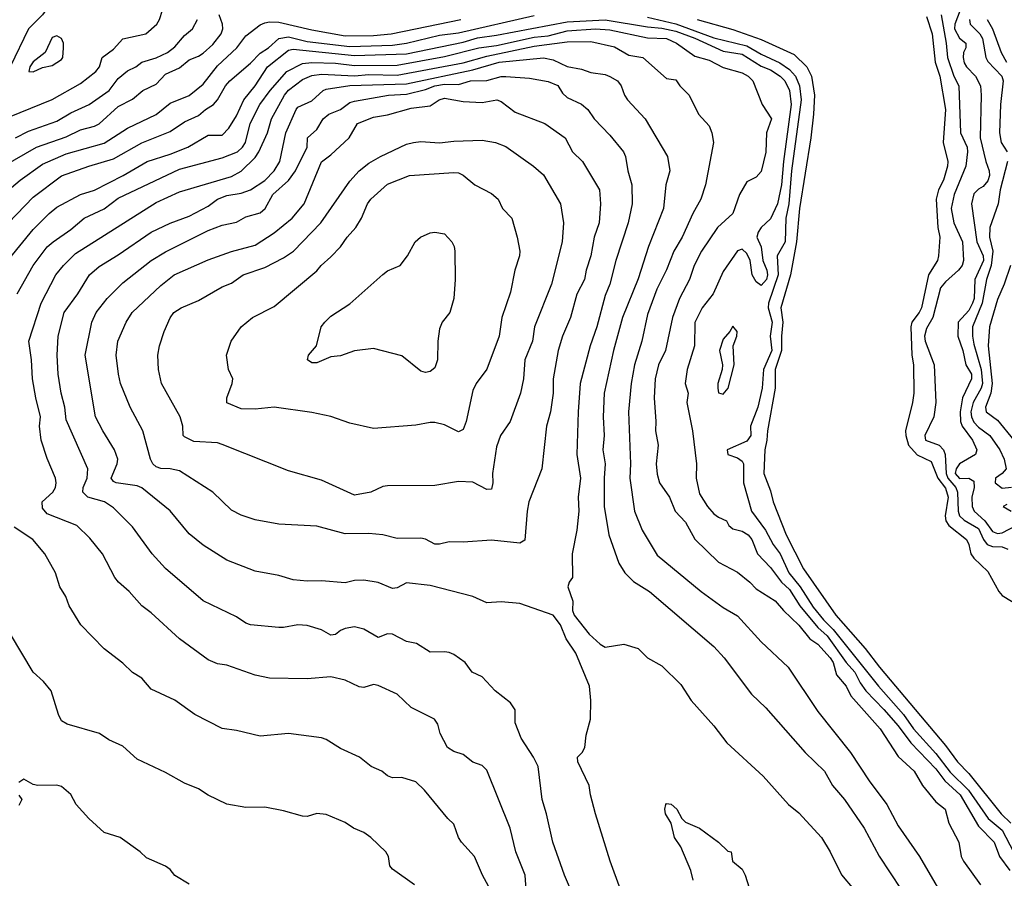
# Model space of a CAD drawing. Header units: metres. Extents: x -46681 to -43747, y -240911 to -237677.
# Tile 98 of 256: x -45511 to -45407, y -240827 to -240736. Entities that reach past the tile are written whole.
import ezdxf

# ---------------------------------------------------------------- set-up
doc = ezdxf.new("R2010")
doc.units = ezdxf.units.M
doc.layers.add('CONTOUR_INDEX', color=1, linetype='Continuous')
doc.layers.add('CONTOUR_INTER', color=3, linetype='Continuous')

msp = doc.modelspace()

# ---------------------------------------------------------------- linework, layer by layer
at = {"layer": 'CONTOUR_INDEX'}
for points, elevation in [([(-45512.6, -240754.37), (-45510.96, -240753.02), (-45508.6, -240751.32), (-45506.1, -240750.22), (-45502.1, -240749.08), (-45499.6, -240747.51), (-45496.6, -240746.08), (-45495.1, -240744.85), (-45493.1, -240744.05), (-45491.6, -240742.85), (-45490.1, -240740.91), (-45488.04, -240739.02), (-45487.1, -240737.74), (-45485.6, -240736.6), (-45485.1, -240736.38), (-45484.6, -240736.26), (-45483.6, -240736.3), (-45480.1, -240737.12), (-45476.6, -240737.74), (-45473.6, -240737.7), (-45471.74, -240737.52), (-45469.15, -240737.02), (-45464.35, -240736.02)], 100), ([(-45439.37, -240736.02), (-45435.6, -240737.06), (-45432.6, -240738.14), (-45429.1, -240739.72), (-45427.77, -240741.02), (-45427.27, -240742.02), (-45426.94, -240744.02), (-45427.06, -240746.02), (-45427.32, -240748.52), (-45428.53, -240756.02), (-45428.83, -240759.52), (-45429.47, -240763.02), (-45430.49, -240766.52), (-45430.29, -240768.02), (-45430.45, -240769.52), (-45430.44, -240771.02), (-45431.11, -240773.02), (-45431.12, -240775.02), (-45431.93, -240779.52), (-45431.97, -240780.52), (-45432.19, -240781.52), (-45432.29, -240784.02), (-45431.6, -240785.87), (-45431.32, -240787.02), (-45429.94, -240790.52), (-45428.1, -240794.12), (-45424.67, -240799.02), (-45421.6, -240802.53), (-45420.06, -240804.52), (-45413.1, -240812.8), (-45411.82, -240814.52), (-45410.6, -240815.76), (-45407.19, -240820.02), (-45406.18, -240821.02)], 100), ([(-45408.67, -240736.02), (-45408.13, -240737.02), (-45407.2, -240739.52), (-45406.65, -240740.52)], 95), ([(-45452.1, -240829.52), (-45453.38, -240826.52), (-45454.64, -240823.02), (-45455.29, -240820.02), (-45455.75, -240818.52), (-45456.16, -240815.02), (-45456.67, -240814.02), (-45457.97, -240812.02), (-45458.6, -240810.4), (-45458.61, -240809.02), (-45459.1, -240808.28), (-45460.73, -240807.02), (-45462.1, -240805.54), (-45463.16, -240805.02), (-45463.91, -240804.02), (-45465.1, -240803.18), (-45465.6, -240802.95), (-45466.1, -240802.89), (-45467.6, -240802.91), (-45469.06, -240802.02), (-45470.1, -240801.81), (-45471.6, -240801.02), (-45472.1, -240800.97), (-45473.1, -240801.37), (-45474.6, -240800.5), (-45475.6, -240800.25), (-45476.6, -240800.42), (-45477.1, -240800.64), (-45477.6, -240801.07), (-45478.1, -240801.12), (-45479.1, -240800.56), (-45480.6, -240800.09), (-45481.6, -240800.03), (-45483.1, -240800.32), (-45483.6, -240800.31), (-45486.6, -240800.03), (-45487.1, -240799.84), (-45488.1, -240799.19), (-45491.6, -240797.48), (-45495.6, -240794.07), (-45496.99, -240792.52), (-45499.1, -240789.67), (-45501.1, -240787.67), (-45502.06, -240787.02), (-45503.8, -240786.52), (-45504.35, -240786.02), (-45504.31, -240785.52), (-45503.9, -240784.52), (-45503.8, -240783.52), (-45506.1, -240778.35), (-45506.23, -240777.02), (-45506.64, -240775.52), (-45506.96, -240773.52), (-45507.04, -240771.52), (-45506.94, -240769.52), (-45506.31, -240767.02), (-45504.86, -240765.02), (-45503.63, -240763.02), (-45502.6, -240762.15), (-45500.6, -240760.92), (-45497.1, -240758.52), (-45495.1, -240757.56), (-45493.1, -240756.83), (-45491.1, -240755.75), (-45490.1, -240755.01), (-45489.1, -240754.64), (-45487.6, -240754.38), (-45486.6, -240754.03), (-45485.1, -240753.04), (-45484.11, -240752.02), (-45483.49, -240751.02), (-45482.86, -240748.02), (-45481.77, -240745.52), (-45481.6, -240745.29), (-45480.1, -240744.63), (-45478.92, -240743.52), (-45478.6, -240743.37), (-45476.1, -240742.99), (-45470.1, -240742.81), (-45463.1, -240741.33), (-45460.29, -240740.52)], 105), ([(-45460.29, -240740.52), (-45455.6, -240740.07), (-45454.6, -240740.3), (-45453.1, -240741), (-45451.6, -240741.26), (-45450.6, -240741.61), (-45449.1, -240741.85), (-45448.6, -240742.04), (-45447.8, -240742.52), (-45447.41, -240743.02), (-45447.05, -240744.02), (-45446.72, -240744.52), (-45444.84, -240746.52), (-45442.48, -240750.52), (-45442.25, -240752.02), (-45442.67, -240753.52), (-45442.93, -240756.02), (-45444.5, -240760.02), (-45445.6, -240763.46), (-45447.24, -240767.52), (-45448.21, -240771.02), (-45449.18, -240775.52), (-45449.31, -240778.02), (-45449.18, -240780.02), (-45449.32, -240781.52), (-45449.07, -240783.02), (-45449.2, -240784.52), (-45449.18, -240787.52), (-45448.69, -240790.52), (-45447.65, -240793.52), (-45446.99, -240794.52), (-45446.1, -240795.46), (-45444.39, -240796.52), (-45437.6, -240802.32), (-45436.51, -240803.52), (-45433.6, -240807.36), (-45432.1, -240808.81), (-45427.94, -240813.52), (-45425.9, -240815.52), (-45425.05, -240817.02), (-45423.77, -240818.52), (-45421.68, -240821.52), (-45420.1, -240824.48), (-45417.77, -240828.02)], 105), ([(-45468.62, -240759.02), (-45467.6, -240758.58), (-45467.1, -240758.52), (-45466.1, -240758.7), (-45465.32, -240759.52), (-45465.07, -240760.02), (-45465, -240760.52), (-45464.94, -240763.52), (-45465.09, -240765.52), (-45465.52, -240767.02), (-45466.34, -240768.02), (-45466.6, -240768.73), (-45466.78, -240770.02), (-45466.81, -240772.02), (-45467.1, -240772.85), (-45467.6, -240773.24), (-45468.1, -240773.35), (-45468.6, -240773.22), (-45470.6, -240771.58), (-45473.6, -240770.8), (-45475.6, -240771.07), (-45477.1, -240771.6), (-45478.1, -240771.68), (-45479.6, -240772.34), (-45480.1, -240772.34), (-45480.57, -240772.02), (-45480.48, -240771.52), (-45479.61, -240770.52), (-45479.12, -240768.52), (-45478.75, -240768.02), (-45478.1, -240767.4), (-45476.1, -240766.07), (-45472.6, -240762.97), (-45472.1, -240762.6), (-45470.78, -240762.02), (-45469.98, -240761.02), (-45469.2, -240759.52), (-45468.62, -240759.02)], 110), ([(-45406.22, -240762.02), (-45406.88, -240764.02), (-45407.6, -240765.64), (-45408.42, -240768.52), (-45408.57, -240770.52), (-45408.14, -240774.52), (-45408.3, -240775.52), (-45408.87, -240777.02), (-45408.79, -240777.52), (-45407.6, -240778.39), (-45405.84, -240780.52)], 95)]:
    msp.add_lwpolyline(points, dxfattribs=dict(at, elevation=elevation))
at = {"layer": 'CONTOUR_INTER'}
for points, elevation in [([(-45512.1, -240746.31), (-45507.6, -240744.48), (-45504.6, -240742.77), (-45502.96, -240741.52), (-45502.59, -240741.02), (-45502.28, -240740.02), (-45501.1, -240739.17), (-45500.1, -240738.07), (-45497.66, -240737.52), (-45496.52, -240736.52), (-45496.22, -240736.02), (-45495.93, -240735.02), (-45495.72, -240733.52), (-45495.87, -240733.02), (-45497.09, -240731.02), (-45498, -240729.02), (-45498.6, -240728.59), (-45499.6, -240728.32), (-45501.1, -240727.68), (-45501.6, -240727.59), (-45502.1, -240727.76)], 97), ([(-45502.1, -240727.76), (-45503.6, -240728.68), (-45504, -240729.52), (-45505.1, -240731.05), (-45506.6, -240732.64), (-45508.61, -240735.52), (-45510.1, -240737.02), (-45512.03, -240741.02)], 97), ([(-45411.54, -240735.02), (-45412.1, -240736.52), (-45412.14, -240737.02), (-45411.6, -240737.99), (-45410.95, -240738.52), (-45410.94, -240739.02), (-45411.17, -240739.52), (-45411.22, -240740.02), (-45411.1, -240740.59), (-45410.85, -240741.02), (-45409.93, -240742.02), (-45409.38, -240743.02), (-45409.3, -240744.02), (-45409.43, -240748.52), (-45408.83, -240751.02), (-45408.45, -240752.02), (-45408.43, -240752.52), (-45408.6, -240753.09), (-45409.1, -240753.67), (-45409.6, -240753.96), (-45410.1, -240754.47), (-45410.32, -240755.52), (-45409.78, -240759.52), (-45409.11, -240761.02), (-45409.08, -240761.52), (-45409.97, -240763.52), (-45410.06, -240765.52), (-45410.23, -240766.02), (-45410.6, -240766.79), (-45411.75, -240768.02), (-45411.79, -240769.52), (-45411.24, -240771.02), (-45410.93, -240772.52), (-45410.32, -240773.52), (-45410.33, -240774.02), (-45411.3, -240776.02), (-45411.53, -240777.52), (-45411.5, -240778.52), (-45411.33, -240779.02), (-45410.24, -240780.52), (-45409.76, -240781.52), (-45409.9, -240782.02), (-45411.6, -240783), (-45411.96, -240783.52), (-45412.05, -240784.02), (-45411.6, -240784.54), (-45410.6, -240784.52), (-45410.1, -240784.84), (-45410.05, -240785.52), (-45410.29, -240786.52), (-45410.25, -240787.52), (-45410.05, -240788.02), (-45408.91, -240789.02), (-45408.1, -240790.15), (-45407.6, -240790.37), (-45407.1, -240790.3), (-45405.6, -240789.52)], 97), ([(-45512.74, -240751.52), (-45509.23, -240749.52), (-45506.1, -240748.44), (-45504.6, -240747.67), (-45503.1, -240747.29), (-45502.6, -240747.05), (-45500.6, -240745.21), (-45499.1, -240744.43), (-45498, -240743.52), (-45496.6, -240742.85), (-45495.6, -240741.79), (-45494.1, -240741.13), (-45493.1, -240740.28), (-45492.1, -240739.91), (-45491.6, -240739.58), (-45490.6, -240738.67), (-45489.72, -240737.52), (-45489.52, -240737.02), (-45489.56, -240736.52), (-45489.92, -240735.52)], 99), ([(-45512.22, -240757.52), (-45509.6, -240754.79), (-45506.6, -240752.55), (-45503.7, -240751.52), (-45501.1, -240750.76), (-45498.1, -240749.05), (-45495.1, -240747.87), (-45493.6, -240746.83), (-45492.1, -240746.17), (-45491.36, -240745.52), (-45490.53, -240745.02), (-45490.1, -240744.53), (-45489.26, -240743.02), (-45488.78, -240742.52), (-45486.6, -240740.62), (-45485.6, -240739.59), (-45484.7, -240739.02), (-45483.6, -240738.02), (-45482.6, -240737.85), (-45480.6, -240738.33), (-45476.1, -240738.89), (-45471.6, -240738.73), (-45470.1, -240738.52), (-45466.6, -240737.69), (-45464.6, -240737.42), (-45456.6, -240735.59)], 101), ([(-45512.1, -240761.31), (-45509.6, -240758.22), (-45507.91, -240756.52), (-45507.1, -240755.88), (-45504.6, -240754.54), (-45503.1, -240754.05), (-45500.06, -240752.52), (-45497.53, -240751.02), (-45495.1, -240750.25), (-45493.25, -240749.52), (-45491.1, -240748.26), (-45489.6, -240748.24), (-45488.9, -240747.52), (-45488.1, -240746.2), (-45487.3, -240744.52), (-45486.1, -240743.02), (-45484.79, -240741.02), (-45482.6, -240739.26), (-45482.1, -240739.15), (-45475.6, -240739.84), (-45470.1, -240739.65), (-45464.1, -240738.4), (-45462.6, -240737.95), (-45460.6, -240737.67), (-45453.1, -240736.25), (-45449.1, -240736.06), (-45444.6, -240736.81), (-45443.1, -240736.94), (-45441.6, -240737.27), (-45439.6, -240738.01), (-45436.6, -240739.38), (-45434.6, -240739.7), (-45432.6, -240740.96), (-45431.6, -240741.35), (-45430.58, -240742.02), (-45430.09, -240742.52), (-45429.6, -240743.52), (-45429.42, -240745.02), (-45430.23, -240751.02), (-45430.44, -240753.52), (-45430.87, -240755.52), (-45431.6, -240757.1), (-45432.6, -240758.03), (-45432.92, -240758.52), (-45433.04, -240759.02), (-45432.6, -240760.06), (-45432.41, -240761.52), (-45431.99, -240762.52), (-45431.91, -240763.02), (-45432.01, -240763.52), (-45432.6, -240764.16), (-45433.1, -240763.77), (-45433.54, -240763.02), (-45433.76, -240761.52), (-45434.1, -240760.77), (-45434.6, -240760.29), (-45435.1, -240760.47), (-45436.6, -240762.67), (-45437.65, -240765.02), (-45438.83, -240766.52), (-45439.6, -240768.05), (-45439.64, -240770.52), (-45440.4, -240773.02), (-45440.63, -240774.52), (-45440.3, -240775.52), (-45440.44, -240776.52), (-45439.85, -240779.52), (-45439.43, -240783.02), (-45439.45, -240784.52), (-45439.1, -240786.19), (-45438.26, -240787.52), (-45437.6, -240788.3), (-45437.1, -240788.66), (-45436.27, -240789.02), (-45436.01, -240789.52), (-45435.6, -240789.87), (-45434.6, -240790.13), (-45433.95, -240790.52), (-45433.57, -240791.02), (-45432.99, -240792.52), (-45431.6, -240793.97), (-45430.42, -240795.52), (-45429.6, -240796.31), (-45428.49, -240798.02), (-45426.6, -240800.3), (-45425.6, -240801.19), (-45423.6, -240804.01), (-45422.69, -240805.02), (-45422.1, -240806.17), (-45421.5, -240807.02), (-45419.6, -240808.99), (-45418.1, -240810.72), (-45416.76, -240812.52), (-45414.1, -240815.27), (-45413.14, -240816.52), (-45411.53, -240818.02), (-45409.6, -240821.34), (-45407.95, -240823.02), (-45407.38, -240824.52), (-45406.27, -240826.02)], 102), ([(-45511.46, -240748.52), (-45510.1, -240747.83), (-45507.1, -240746.77), (-45505.6, -240745.88), (-45503.66, -240745.02), (-45501.57, -240743.52), (-45500.6, -240742.25), (-45499.6, -240741.45), (-45498.73, -240741.02), (-45498.09, -240740.52), (-45496.6, -240740.09), (-45495.37, -240739.52), (-45494.6, -240738.91), (-45493.6, -240737.7), (-45492.73, -240737.02), (-45492.2, -240736.02)], 98), ([(-45444.6, -240735.78), (-45441.6, -240736.48), (-45437.6, -240737.96), (-45434.1, -240738.81), (-45432.6, -240739.7), (-45430.6, -240740.59), (-45429.6, -240741.29), (-45428.94, -240742.02), (-45428.54, -240743.02), (-45428.36, -240744.52), (-45429.36, -240752.02), (-45429.65, -240755.52), (-45429.96, -240757.02), (-45430.03, -240759.52), (-45430.9, -240761.02), (-45430.78, -240763.02), (-45431.82, -240766.02), (-45431.83, -240766.52), (-45431.41, -240768.02), (-45431.62, -240769.52), (-45431.47, -240771.02), (-45432.35, -240773.02), (-45432.49, -240775.02), (-45432.93, -240777.02), (-45433.7, -240779.02), (-45433.69, -240780.02), (-45434.1, -240780.61), (-45436.19, -240781.52), (-45436.11, -240782.02), (-45435.1, -240782.38), (-45434.6, -240782.74), (-45434.44, -240783.02), (-45434.44, -240785.02), (-45433.6, -240788.02), (-45432.14, -240790.02), (-45431.32, -240791.52), (-45430.56, -240792.52), (-45429.66, -240794.52), (-45428.45, -240796.02), (-45427.1, -240798.15), (-45425.98, -240799.52), (-45424.98, -240800.52), (-45420.18, -240806.52), (-45417.52, -240809.52), (-45416.47, -240811.02), (-45414.1, -240813.63), (-45412.6, -240815.61), (-45410.65, -240817.52), (-45408.58, -240820.52), (-45407.1, -240821.73), (-45405.91, -240824.02)], 101), ([(-45415.1, -240735.69), (-45414.49, -240737.52), (-45414.19, -240740.52), (-45413.69, -240742.02), (-45413.09, -240745.52), (-45413.34, -240749.02), (-45412.84, -240751.02), (-45412.88, -240751.52), (-45413.31, -240753.02), (-45413.83, -240754.02), (-45414.09, -240755.02), (-45413.89, -240758.02), (-45413.68, -240759.02), (-45413.83, -240761.02), (-45413.93, -240761.52), (-45414.87, -240763.02), (-45415.63, -240766.52), (-45415.86, -240767.02), (-45416.65, -240768.02), (-45416.75, -240768.52), (-45416.63, -240771.52), (-45416.48, -240772.52), (-45416.45, -240775.52), (-45416.58, -240776.52), (-45417.3, -240779.52), (-45417.29, -240780.02), (-45417, -240781.02), (-45416.1, -240782.04), (-45414.6, -240782.75), (-45413.88, -240784.52), (-45413.1, -240785.58), (-45412.82, -240786.52), (-45413.11, -240788.52), (-45413.05, -240789.02), (-45412.75, -240789.52), (-45410.88, -240791.02), (-45410.63, -240791.52), (-45410.39, -240792.52), (-45410.1, -240792.99), (-45408.6, -240794.4), (-45407.46, -240796.52), (-45407.1, -240796.94), (-45405.31, -240798.02)], 99), ([(-45413.54, -240735.52), (-45413.02, -240738.52), (-45412.88, -240740.02), (-45412.22, -240742.02), (-45411.68, -240743.02), (-45411.5, -240748.02), (-45410.81, -240749.52), (-45410.75, -240750.02), (-45410.93, -240751.52), (-45412.17, -240754.52), (-45412.47, -240756.02), (-45412.21, -240757.52), (-45411.27, -240759.52), (-45411.18, -240761.52), (-45411.31, -240762.02), (-45411.7, -240762.52), (-45413.1, -240763.77), (-45413.6, -240764.4), (-45414.44, -240767.52), (-45415.1, -240768.68), (-45415.3, -240769.52), (-45415.24, -240770.02), (-45414.27, -240772.52), (-45414.12, -240776.52), (-45414.32, -240778.02), (-45415.28, -240780.02), (-45415.21, -240780.52), (-45413.77, -240781.02), (-45413.31, -240781.52), (-45413.13, -240782.02), (-45413.03, -240784.02), (-45412.84, -240784.52), (-45412, -240785.52), (-45411.83, -240786.02), (-45411.75, -240788.02), (-45411.61, -240788.52), (-45411.1, -240788.98), (-45409.6, -240789.85), (-45409.06, -240791.02), (-45408.69, -240791.52), (-45408.1, -240791.75), (-45407.1, -240791.79), (-45406.5, -240792.02)], 98), ([(-45410.55, -240736.02), (-45410.49, -240736.52), (-45409.45, -240737.52), (-45409.16, -240738.02), (-45408.81, -240740.02), (-45408.6, -240740.46), (-45407.12, -240742.02), (-45406.97, -240742.52), (-45407.26, -240745.02), (-45407.37, -240748.02), (-45407.2, -240749.02), (-45406.56, -240750.02)], 96), ([(-45511.3, -240765.02), (-45509.61, -240762.02), (-45508.1, -240760.07), (-45507.47, -240759.52), (-45505.6, -240758.21), (-45504.21, -240757.02), (-45502.1, -240756.03), (-45500.6, -240754.91), (-45494.1, -240751.86), (-45489.6, -240750.66), (-45487.99, -240750.02), (-45487.44, -240749.52), (-45487.12, -240749.02), (-45486.64, -240747.02), (-45485.63, -240745.02), (-45484.54, -240743.52), (-45482.76, -240741.52), (-45481.1, -240740.67), (-45480.1, -240740.55), (-45477.6, -240740.64), (-45475.6, -240740.88), (-45471.1, -240740.85), (-45466.1, -240739.92), (-45462.45, -240739.02), (-45460.6, -240738.76), (-45456.6, -240737.88), (-45455.1, -240737.73), (-45453.1, -240737.22), (-45450.1, -240736.99), (-45448.6, -240737.11), (-45444.6, -240737.95), (-45442.6, -240738.03), (-45441.54, -240738.52), (-45439.6, -240739.89), (-45438.1, -240740.33), (-45436.6, -240741.11), (-45434.6, -240741.66), (-45433.95, -240742.02), (-45433.46, -240742.52), (-45432.47, -240745.02), (-45431.5, -240746.52), (-45432.03, -240748.02), (-45432.1, -240750.04), (-45432.6, -240752.11), (-45433.1, -240752.7), (-45434.1, -240753.19), (-45434.89, -240754.52), (-45435.58, -240756.52), (-45437.2, -240758.02), (-45438.91, -240760.52), (-45439.69, -240762.02), (-45440.17, -240763.52), (-45441.22, -240765.52), (-45441.98, -240767.52), (-45442.7, -240771.02), (-45443.45, -240772.52), (-45443.8, -240774.02), (-45443.89, -240776.02), (-45443.72, -240778.52), (-45443.78, -240779.52), (-45443.49, -240781.02), (-45443.69, -240783.02), (-45443.6, -240784.11), (-45443.35, -240785.02), (-45442.28, -240786.52), (-45441.7, -240788.02), (-45440.6, -240789.17), (-45439.6, -240790.99), (-45437.1, -240793.42), (-45435.1, -240794.47), (-45433.78, -240795.52), (-45433.1, -240796.23), (-45431.1, -240797.51), (-45430.22, -240798.52), (-45428.6, -240800.07), (-45427.45, -240801.52), (-45426.6, -240802.09), (-45425.29, -240803.52), (-45424.98, -240804.02), (-45424.6, -240805.32), (-45423.6, -240806.52), (-45423.1, -240807.53), (-45419.98, -240811.02), (-45418.1, -240813.97), (-45416.41, -240815.52), (-45415.53, -240817.02), (-45414.1, -240818.76), (-45413.13, -240819.52), (-45412.73, -240821.02), (-45411.69, -240823.02), (-45411.44, -240824.52), (-45411.19, -240825.02), (-45409.38, -240827.52)], 103), ([(-45457.43, -240828.02), (-45457.54, -240826.52), (-45458.52, -240824.02), (-45459.14, -240821.52), (-45461.6, -240815.41), (-45462.1, -240814.92), (-45463.1, -240814.57), (-45464.1, -240813.73), (-45465.1, -240813.44), (-45465.78, -240813.02), (-45466.53, -240811.52), (-45466.8, -240810.52), (-45467.13, -240810.02), (-45469.6, -240808.78), (-45471.1, -240807.35), (-45473.1, -240806.45), (-45473.6, -240806.33), (-45474.6, -240806.65), (-45475.1, -240806.58), (-45476.6, -240805.87), (-45478.1, -240805.52), (-45480.6, -240805.75), (-45484.6, -240805.66), (-45486.1, -240805.35), (-45489.1, -240804.3), (-45490.1, -240804.16), (-45491.1, -240803.72), (-45494.1, -240801.52), (-45497.1, -240798.75), (-45498.1, -240798.01), (-45499.45, -240796.52), (-45500.57, -240795.52), (-45500.95, -240795.02), (-45502.25, -240792.52), (-45503.6, -240790.87), (-45504.98, -240789.52), (-45508.1, -240788.29), (-45508.6, -240787.69), (-45508.63, -240787.02), (-45507.53, -240786.02), (-45507.24, -240785.52), (-45507.15, -240785.02), (-45507.23, -240784.52), (-45508.1, -240782.46), (-45508.74, -240780.52), (-45508.93, -240779.02), (-45508.81, -240778.02), (-45509.33, -240776.02), (-45509.66, -240774.02), (-45509.78, -240772.02), (-45510.06, -240770.02), (-45508.75, -240766.02), (-45507.19, -240763.02), (-45506.4, -240762.02), (-45505.1, -240760.76), (-45496.6, -240755.37), (-45494.1, -240754.23), (-45488.6, -240752.63), (-45487.6, -240752.07), (-45486.1, -240750.6), (-45485.74, -240750.02), (-45484.81, -240748.02), (-45484.37, -240746.52), (-45483, -240744.02), (-45482.6, -240743.5), (-45481.1, -240742.37), (-45480.1, -240741.93), (-45479.1, -240741.79), (-45475.6, -240741.97), (-45474.1, -240741.84), (-45471.1, -240741.89), (-45464.1, -240740.6), (-45461.6, -240739.9), (-45456.6, -240738.83), (-45453.1, -240738.38), (-45450.6, -240738.34), (-45448.1, -240738.9), (-45446.6, -240739.79), (-45445.1, -240740.04), (-45442.6, -240742.26), (-45441.6, -240742.41), (-45441.18, -240743.02), (-45440.21, -240744.02), (-45439.23, -240746.02), (-45438.1, -240747.28), (-45437.81, -240748.02), (-45437.64, -240749.02), (-45438.48, -240753.52), (-45438.97, -240755.02), (-45439.81, -240756.52), (-45440.94, -240759.02), (-45441.82, -240760.52), (-45442.6, -240762.48), (-45443.63, -240764.52), (-45444.6, -240767.23), (-45445.21, -240770.02), (-45445.99, -240772.52), (-45446.35, -240774.52), (-45446.61, -240777.52), (-45446.42, -240783.02), (-45446.48, -240784.52), (-45445.98, -240788.02), (-45445.17, -240790.02), (-45443.6, -240792.68), (-45438.93, -240796.52), (-45436.6, -240798.2), (-45435.1, -240799.08), (-45432.6, -240801.82), (-45429.74, -240804.52), (-45426.6, -240809.18), (-45423.13, -240813.52), (-45421.17, -240816.52), (-45419.3, -240819.02), (-45418.1, -240821.29), (-45415.83, -240824.52), (-45412.34, -240830.52)], 104), ([(-45507.6, -240737.94), (-45508.31, -240739.52), (-45509.6, -240740.48), (-45509.95, -240741.02), (-45510.04, -240741.52), (-45509.6, -240741.57), (-45508.6, -240741.11), (-45507.6, -240740.89), (-45506.6, -240740.26), (-45506.47, -240740.02), (-45506.37, -240739.02), (-45506.37, -240738.52), (-45506.59, -240738.02), (-45507.1, -240737.73), (-45507.6, -240737.94)], 96), ([(-45447.48, -240828.02), (-45448.55, -240825.02), (-45450.1, -240820.02), (-45450.64, -240818.02), (-45450.78, -240817.02), (-45451.98, -240814.52), (-45452.03, -240814.02), (-45451.53, -240813.52), (-45451.24, -240813.02), (-45451.1, -240811.71), (-45450.63, -240810.02), (-45450.59, -240808.02), (-45450.75, -240806.52), (-45452.18, -240803.02), (-45453.2, -240801.52), (-45453.83, -240800.02), (-45454.6, -240799), (-45458.1, -240797.79), (-45460.1, -240797.61), (-45461.6, -240797.71), (-45463.1, -240797.04), (-45467.6, -240795.86), (-45470.1, -240795.6), (-45471.1, -240796.12), (-45471.6, -240796.19), (-45473.1, -240795.57), (-45474.6, -240795.31), (-45475.6, -240795.33), (-45476.6, -240795.58), (-45479.1, -240795.37), (-45480.6, -240795.41), (-45482.1, -240795.27), (-45483.6, -240794.8), (-45486.1, -240794.36), (-45489.1, -240793.18), (-45491.6, -240791.62), (-45493.1, -240790.42), (-45495.1, -240787.96), (-45498.1, -240785.55), (-45498.6, -240785.34), (-45500.82, -240785.02), (-45501.1, -240784.88), (-45501.36, -240784.52), (-45500.71, -240783.02), (-45500.63, -240782.52), (-45500.99, -240781.52), (-45502.24, -240779.52), (-45503, -240778.02), (-45504.1, -240771.52), (-45503.4, -240768.02), (-45502.93, -240767.02), (-45501.78, -240765.52), (-45500.1, -240763.85), (-45497.12, -240761.52), (-45495.6, -240760.58), (-45491.1, -240758.33), (-45489.6, -240757.78), (-45488.1, -240757.45), (-45487.1, -240756.9), (-45485.6, -240756.46), (-45485.07, -240756.02), (-45484.23, -240754.52), (-45482.6, -240753.04), (-45481.85, -240752.02), (-45480.62, -240749.52), (-45480.56, -240748.52), (-45479.6, -240747.65), (-45478.91, -240746.52), (-45478.31, -240746.02), (-45477.1, -240745.55), (-45476.1, -240744.78), (-45475.6, -240744.64), (-45472.01, -240744.02), (-45470.1, -240743.9), (-45468.1, -240743.42), (-45467.1, -240743.02), (-45466.1, -240742.86), (-45464.6, -240742.88), (-45463.32, -240742.52)], 106), ([(-45463.32, -240742.52), (-45461.6, -240742.47), (-45460.1, -240742.06), (-45459.6, -240742.05), (-45457.1, -240742.24), (-45455.1, -240742.56), (-45454.1, -240743.01), (-45453.6, -240743.8), (-45453.1, -240744.27), (-45451.6, -240744.99), (-45450.92, -240745.52), (-45450.25, -240746.52), (-45448.6, -240748.26), (-45447.15, -240750.02), (-45446.92, -240750.52), (-45446.7, -240752.02), (-45446.27, -240753.52), (-45446.23, -240755.52), (-45446.66, -240757.52), (-45447.97, -240761.52), (-45448.59, -240764.02), (-45449.1, -240765.22), (-45449.97, -240768.52), (-45450.68, -240770.52), (-45451.72, -240774.52), (-45451.95, -240777.52), (-45452.09, -240782.02), (-45451.68, -240784.52), (-45451.95, -240786.52), (-45451.87, -240788.02), (-45452.09, -240790.02), (-45452.59, -240792.52), (-45452.56, -240795.02), (-45452.9, -240795.52), (-45453.02, -240796.02), (-45452.51, -240797.52), (-45452.55, -240798.52), (-45452.37, -240799.02), (-45450.78, -240801.02), (-45449.6, -240802.08), (-45449.1, -240802.39), (-45447.1, -240802.09), (-45445.6, -240802.55), (-45444.6, -240803.52), (-45443.1, -240804.36), (-45441.1, -240806.33), (-45439.99, -240808.02), (-45437.6, -240810.72), (-45436.22, -240812.52), (-45432.38, -240816.02), (-45429.71, -240819.02), (-45428.6, -240819.91), (-45426.21, -240822.52), (-45425.27, -240824.02), (-45424.1, -240826.47), (-45422.79, -240828.02)], 106), ([(-45466.64, -240744.52), (-45466.1, -240744.34), (-45464.1, -240744.69), (-45462.1, -240744.79), (-45460.56, -240744.52), (-45460.1, -240744.69), (-45458.6, -240745.83), (-45455.46, -240747.02), (-45453.31, -240748.52), (-45452.54, -240750.02), (-45451.5, -240751.02), (-45449.68, -240754.02), (-45449.58, -240755.52), (-45449.71, -240757.52), (-45450.24, -240759.02), (-45450.62, -240761.02), (-45451.1, -240762.52), (-45451.27, -240763.52), (-45452.1, -240765.07), (-45452.76, -240767.52), (-45453.6, -240769.49), (-45454.06, -240771.02), (-45454.59, -240774.02), (-45454.59, -240775.52), (-45454.87, -240777.52), (-45455.3, -240779.02), (-45455.77, -240783.52), (-45457.15, -240787.02), (-45457.34, -240788.02), (-45457.6, -240791.09), (-45458.1, -240791.41), (-45461.1, -240791.09), (-45464.1, -240791.3), (-45465.6, -240791.27), (-45466.6, -240791.5), (-45467.1, -240791.49), (-45468.1, -240790.98), (-45468.6, -240790.87), (-45471.1, -240790.89), (-45472.6, -240790.52), (-45474.1, -240790.36), (-45476.6, -240790.42), (-45479.6, -240789.61), (-45483.6, -240789.39), (-45486.1, -240788.93), (-45487.6, -240788.45), (-45488.6, -240787.92), (-45490.6, -240786.02), (-45494.1, -240783.75), (-45495.1, -240783.52), (-45496.1, -240783.49), (-45496.6, -240783.32), (-45496.93, -240783.02), (-45497.18, -240782.52), (-45497.99, -240779.52), (-45499.33, -240777.02), (-45500.36, -240774.52), (-45500.56, -240773.52), (-45500.81, -240771.52), (-45500.65, -240770.02), (-45499.76, -240768.02), (-45499.11, -240767.02), (-45496.1, -240764.15), (-45494.69, -240763.02), (-45491.1, -240761.42), (-45488.6, -240760.56), (-45486.1, -240759.87), (-45484.1, -240758.57), (-45482.2, -240757.02), (-45480.92, -240755.52), (-45479.1, -240751.06), (-45478.1, -240750.32), (-45476.16, -240748.52), (-45475.28, -240747.02), (-45473.6, -240746.33), (-45472.1, -240746.1), (-45469.6, -240745.4), (-45467.6, -240745.15), (-45466.64, -240744.52)], 107), ([(-45469.38, -240749.02), (-45468.6, -240748.91), (-45466.6, -240749.07), (-45465.1, -240748.88), (-45462.1, -240748.79), (-45460.7, -240749.02), (-45459.6, -240749.46), (-45456.66, -240751.52), (-45455.6, -240752.46), (-45453.83, -240755.52), (-45453.49, -240757.52), (-45453.64, -240759.52), (-45454.77, -240764.02), (-45456.58, -240768.52), (-45456.79, -240770.02), (-45457.59, -240772.02), (-45457.71, -240774.02), (-45458.05, -240775.52), (-45459.12, -240778.52), (-45460.15, -240780.02), (-45460.6, -240781.21), (-45461.01, -240784.02), (-45460.96, -240785.02), (-45461.1, -240785.69), (-45461.6, -240785.73), (-45463.1, -240784.93), (-45464.6, -240784.89), (-45467.1, -240785.29), (-45472.1, -240785.35), (-45472.6, -240785.42), (-45473.87, -240786.02), (-45475.6, -240786.31), (-45479.1, -240784.72), (-45482.6, -240783.74), (-45489.6, -240780.95), (-45490.1, -240780.8), (-45492.6, -240780.63), (-45493.6, -240780.15), (-45493.74, -240780.02), (-45493.75, -240779.02), (-45494.04, -240778.02), (-45496.03, -240774.52), (-45496.35, -240773.02), (-45496.4, -240771.52), (-45496.24, -240770.52), (-45495.75, -240769.02), (-45495.1, -240767.55), (-45494.73, -240767.02), (-45493.95, -240766.52), (-45492.1, -240765.75), (-45489.6, -240764.29), (-45488.6, -240763.89), (-45487.37, -240763.02), (-45485.1, -240762.26), (-45483.1, -240761.21), (-45482.05, -240760.52), (-45479.16, -240757.52), (-45476.1, -240753.12), (-45475.1, -240752.02), (-45474.1, -240751.22), (-45472.86, -240750.52), (-45470.1, -240749.22), (-45469.38, -240749.02)], 108), ([(-45406.53, -240751.02), (-45407.3, -240754.02), (-45407.51, -240755.52), (-45408.38, -240758.02), (-45408.44, -240759.02), (-45408.07, -240760.52), (-45408.24, -240762.02), (-45408.74, -240763.52), (-45409.21, -240766.02), (-45410.23, -240768.52), (-45410.24, -240769.52), (-45410.1, -240770.35), (-45409.3, -240773.02), (-45409.18, -240774.52), (-45409.31, -240775.02), (-45410.17, -240776.52), (-45410.39, -240777.52), (-45410.35, -240778.02), (-45410.1, -240778.6), (-45409.6, -240779.13), (-45408.39, -240780.02), (-45407.35, -240781.52), (-45406.89, -240782.52), (-45406.67, -240783.52), (-45407.1, -240784.02), (-45407.78, -240784.52), (-45407.84, -240785.02), (-45407.1, -240785.59), (-45406.1, -240785.48)], 96), ([(-45469.77, -240752.52), (-45465.1, -240752.19), (-45464.6, -240752.25), (-45464.1, -240752.47), (-45462.86, -240753.52), (-45461.1, -240754.42), (-45460.41, -240755.02), (-45459.96, -240756.02), (-45458.97, -240757.02), (-45458.39, -240759.02), (-45458.1, -240760.52), (-45458.14, -240761.02), (-45458.65, -240762.52), (-45459.1, -240764.87), (-45460.02, -240767.52), (-45460.31, -240769.52), (-45461.6, -240772.98), (-45462.73, -240774.52), (-45463.1, -240775.24), (-45463.79, -240778.52), (-45464.1, -240779.37), (-45464.6, -240779.62), (-45466.1, -240778.89), (-45467.1, -240778.63), (-45467.6, -240778.62), (-45469.1, -240778.92), (-45473.6, -240779.28), (-45476.1, -240778.69), (-45478.1, -240778.01), (-45480.1, -240777.57), (-45484.1, -240777.01), (-45486.1, -240777.24), (-45487.6, -240777.19), (-45489.1, -240776.57), (-45489.1, -240776.02), (-45488.54, -240774.52), (-45488.48, -240774.02), (-45488.95, -240773.02), (-45489.15, -240771.52), (-45488.64, -240770.02), (-45487.61, -240768.52), (-45486.41, -240767.52), (-45484.1, -240766.37), (-45479.6, -240762.61), (-45479.14, -240762.02), (-45478.1, -240761.13), (-45477.1, -240760.06), (-45476.38, -240759.02), (-45475.45, -240758.02), (-45474.85, -240757.02), (-45474.23, -240755.52), (-45473.87, -240755.02), (-45472.1, -240753.44), (-45469.77, -240752.52)], 109), ([(-45435.6, -240768.44), (-45435.91, -240769.02), (-45436.6, -240769.81), (-45436.98, -240771.02), (-45436.66, -240772.52), (-45436.7, -240773.02), (-45437.17, -240774.52), (-45437.17, -240775.02), (-45437.1, -240775.5), (-45436.6, -240775.64), (-45436.07, -240775.02), (-45435.45, -240772.52), (-45435.56, -240770.52), (-45435.16, -240769.52), (-45435.12, -240769.02), (-45435.6, -240768.44)], 101), ([(-45406.6, -240787.31), (-45406.97, -240787.52), (-45406.14, -240788.02)], 96), ([(-45460.4, -240829.52), (-45462.06, -240826.52), (-45462.91, -240824.52), (-45464.29, -240823.02), (-45464.6, -240822.52), (-45465.1, -240821.12), (-45465.74, -240820.52), (-45468.2, -240817.52), (-45469.1, -240816.62), (-45470.6, -240816.19), (-45471.6, -240816.22), (-45472.1, -240816), (-45472.73, -240815.52), (-45473.85, -240815.02), (-45475.09, -240814.02), (-45477.1, -240813.12), (-45478.6, -240812.17), (-45479.1, -240811.99), (-45482.6, -240811.53), (-45485.6, -240811.81), (-45488.1, -240811.19), (-45489.6, -240810.99), (-45492.51, -240809.52), (-45494.6, -240808), (-45497.1, -240806.83), (-45498.1, -240805.67), (-45499.1, -240805.08), (-45500.1, -240804.07), (-45502.1, -240802.56), (-45504.55, -240800.02), (-45505.77, -240798.02), (-45506.13, -240797.02), (-45506.79, -240796.02), (-45507.24, -240794.52), (-45508.36, -240792.52), (-45509.63, -240791.02), (-45511.6, -240789.69)], 103), ([(-45469.26, -240827.52), (-45471.6, -240825.88), (-45471.85, -240825.52), (-45472.01, -240824.52), (-45472.29, -240824.02), (-45473.86, -240822.52), (-45474.6, -240822), (-45475.7, -240821.52), (-45476.6, -240820.93), (-45478.6, -240820.09), (-45479.6, -240820), (-45480.6, -240820.29), (-45481.1, -240820.26), (-45483.1, -240819.69), (-45485.1, -240819.33), (-45487.1, -240819.34), (-45489.1, -240819.01), (-45491.1, -240818.03), (-45492.1, -240817.38), (-45493.6, -240816.77), (-45495.6, -240815.64), (-45498.6, -240814.22), (-45500.1, -240812.87), (-45501.6, -240812.18), (-45502.58, -240811.52), (-45505.99, -240810.52), (-45506.6, -240810.17), (-45506.92, -240809.52), (-45507.7, -240807.02), (-45508.51, -240806.02), (-45509.59, -240805.02), (-45511.98, -240801.02)], 102), ([(-45493.1, -240827.47), (-45494.6, -240826.53), (-45495.1, -240825.92), (-45495.6, -240825.55), (-45497.6, -240824.68), (-45498.27, -240824.02), (-45500.39, -240822.52), (-45502.1, -240822), (-45503.72, -240820.52), (-45505.06, -240819.02), (-45505.6, -240817.98), (-45506.6, -240817.13), (-45507.1, -240816.97), (-45509.1, -240817.02), (-45509.6, -240816.91), (-45510.6, -240816.35), (-45511.1, -240816.72)], 101), ([(-45511.1, -240818.05), (-45510.8, -240818.52), (-45511.1, -240819.14)], 101), ([(-45439.77, -240827.02), (-45440.01, -240826.02), (-45441.09, -240823.52), (-45441.75, -240822.52), (-45442.1, -240821.02), (-45442.69, -240820.02), (-45442.79, -240819.52), (-45442.68, -240819.02)], 107), ([(-45442.68, -240819.02), (-45442.6, -240818.91), (-45442.1, -240819.01), (-45441.49, -240819.52), (-45440.97, -240820.52), (-45440.6, -240820.91), (-45439.1, -240821.53), (-45437.09, -240823.02), (-45436.1, -240823.95), (-45435.75, -240824.02), (-45435.61, -240825.02), (-45434.6, -240825.88), (-45434.27, -240826.52), (-45433.66, -240828.52)], 107)]:
    msp.add_lwpolyline(points, dxfattribs=dict(at, elevation=elevation))

doc.saveas('drawing.dxf')
